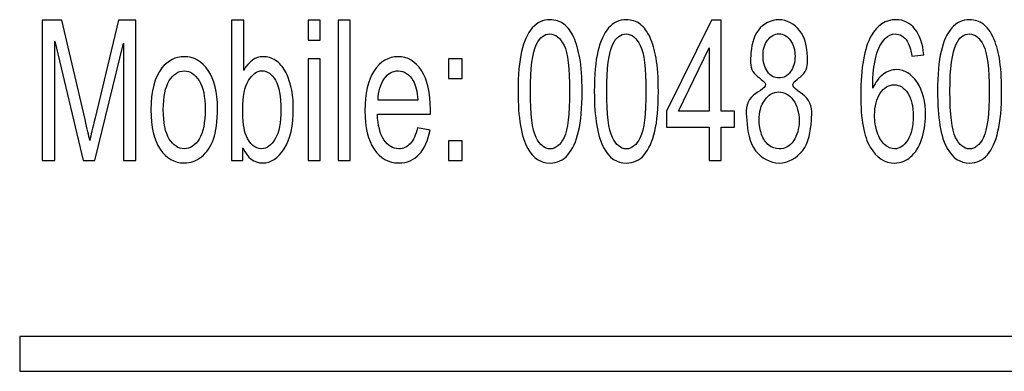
# Model space of a CAD drawing. Extents: x 5470850 to 5471103, y 5921888 to 5922012.
# Tile 5 of 44: x 5470905.64 to 5470912.5, y 5921996.52 to 5921998.97. Entities that reach past the tile are written whole.
import ezdxf

# ---------------------------------------------------------------- set-up
doc = ezdxf.new("R2010")
doc.units = 0
doc.layers.add('Warstwa 1', color=250, linetype='CONTINUOUS')

msp = doc.modelspace()

# ---------------------------------------------------------------- linework, layer by layer
at = {"layer": 'Warstwa 1', "color": 5}
for points, knots in [([(5470905.797, 5921997.9856), (5470905.797, 5921997.9856), (5470905.797, 5921998.9617), (5470905.797, 5921998.9617), (5470905.797, 5921998.9617), (5470905.797, 5921998.9617), (5470905.9333, 5921998.9617), (5470905.9333, 5921998.9617), (5470905.9333, 5921998.9617), (5470905.9333, 5921998.9617), (5470906.095, 5921998.2706), (5470906.095, 5921998.2706), (5470906.095, 5921998.2706), (5470906.1099, 5921998.2062), (5470906.1209, 5921998.1581), (5470906.1276, 5921998.126), (5470906.1276, 5921998.126), (5470906.1354, 5921998.1615), (5470906.1475, 5921998.2138), (5470906.164, 5921998.2826), (5470906.164, 5921998.2826), (5470906.164, 5921998.2826), (5470906.3277, 5921998.9617), (5470906.3277, 5921998.9617), (5470906.3277, 5921998.9617), (5470906.3277, 5921998.9617), (5470906.4494, 5921998.9617), (5470906.4494, 5921998.9617), (5470906.4494, 5921998.9617), (5470906.4494, 5921998.9617), (5470906.4494, 5921997.9856), (5470906.4494, 5921997.9856), (5470906.4494, 5921997.9856), (5470906.4494, 5921997.9856), (5470906.3622, 5921997.9856), (5470906.3622, 5921997.9856), (5470906.3622, 5921997.9856), (5470906.3622, 5921997.9856), (5470906.3622, 5921998.8026), (5470906.3622, 5921998.8026), (5470906.3622, 5921998.8026), (5470906.3622, 5921998.8026), (5470906.1636, 5921997.9856), (5470906.1636, 5921997.9856), (5470906.1636, 5921997.9856), (5470906.1636, 5921997.9856), (5470906.0819, 5921997.9856), (5470906.0819, 5921997.9856), (5470906.0819, 5921997.9856), (5470906.0819, 5921997.9856), (5470905.8842, 5921998.8165), (5470905.8842, 5921998.8165), (5470905.8842, 5921998.8165), (5470905.8842, 5921998.8165), (5470905.8842, 5921997.9856), (5470905.8842, 5921997.9856), (5470905.8842, 5921997.9856), (5470905.8842, 5921997.9856), (5470905.797, 5921997.9856), (5470905.797, 5921997.9856)], [0, 0, 0, 0, 0.066667, 0.066667, 0.066667, 0.066667, 0.133333, 0.133333, 0.133333, 0.133333, 0.2, 0.2, 0.2, 0.2, 0.266667, 0.266667, 0.266667, 0.266667, 0.333333, 0.333333, 0.333333, 0.333333, 0.4, 0.4, 0.4, 0.4, 0.466667, 0.466667, 0.466667, 0.466667, 0.533333, 0.533333, 0.533333, 0.533333, 0.6, 0.6, 0.6, 0.6, 0.666667, 0.666667, 0.666667, 0.666667, 0.733333, 0.733333, 0.733333, 0.733333, 0.8, 0.8, 0.8, 0.8, 0.866667, 0.866667, 0.866667, 0.866667, 0.933333, 0.933333, 0.933333, 0.933333, 1, 1, 1, 1]), ([(5470907.1932, 5921997.9856), (5470907.1932, 5921997.9856), (5470907.1154, 5921997.9856), (5470907.1154, 5921997.9856), (5470907.1154, 5921997.9856), (5470907.1154, 5921997.9856), (5470907.1154, 5921998.9617), (5470907.1154, 5921998.9617), (5470907.1154, 5921998.9617), (5470907.1154, 5921998.9617), (5470907.1992, 5921998.9617), (5470907.1992, 5921998.9617), (5470907.1992, 5921998.9617), (5470907.1992, 5921998.9617), (5470907.1992, 5921998.6135), (5470907.1992, 5921998.6135), (5470907.1992, 5921998.6135), (5470907.2348, 5921998.6769), (5470907.28, 5921998.7087), (5470907.3349, 5921998.7087), (5470907.3349, 5921998.7087), (5470907.3655, 5921998.7087), (5470907.3942, 5921998.6999), (5470907.4215, 5921998.6824), (5470907.4215, 5921998.6824), (5470907.4487, 5921998.6649), (5470907.471, 5921998.6401), (5470907.4886, 5921998.6085), (5470907.4886, 5921998.6085), (5470907.5061, 5921998.5767), (5470907.52, 5921998.5385), (5470907.5299, 5921998.4935), (5470907.5299, 5921998.4935), (5470907.5399, 5921998.4488), (5470907.5448, 5921998.4008), (5470907.5448, 5921998.3499), (5470907.5448, 5921998.3499), (5470907.5448, 5921998.2285), (5470907.5238, 5921998.1349), (5470907.4818, 5921998.0687), (5470907.4818, 5921998.0687), (5470907.4399, 5921998.0026), (5470907.3895, 5921997.9697), (5470907.3308, 5921997.9697), (5470907.3308, 5921997.9697), (5470907.2723, 5921997.9697), (5470907.2265, 5921998.0044), (5470907.1932, 5921998.0742), (5470907.1932, 5921998.0742), (5470907.1932, 5921998.0742), (5470907.1932, 5921997.9856), (5470907.1932, 5921997.9856)], [0, 0, 0, 0, 0.076923, 0.076923, 0.076923, 0.076923, 0.153846, 0.153846, 0.153846, 0.153846, 0.230769, 0.230769, 0.230769, 0.230769, 0.307692, 0.307692, 0.307692, 0.307692, 0.384615, 0.384615, 0.384615, 0.384615, 0.461538, 0.461538, 0.461538, 0.461538, 0.538462, 0.538462, 0.538462, 0.538462, 0.615385, 0.615385, 0.615385, 0.615385, 0.692308, 0.692308, 0.692308, 0.692308, 0.769231, 0.769231, 0.769231, 0.769231, 0.846154, 0.846154, 0.846154, 0.846154, 0.923077, 0.923077, 0.923077, 0.923077, 1, 1, 1, 1]), ([(5470907.6474, 5921998.8238), (5470907.6474, 5921998.8238), (5470907.6474, 5921998.9617), (5470907.6474, 5921998.9617), (5470907.6474, 5921998.9617), (5470907.6474, 5921998.9617), (5470907.7313, 5921998.9617), (5470907.7313, 5921998.9617), (5470907.7313, 5921998.9617), (5470907.7313, 5921998.9617), (5470907.7313, 5921998.8238), (5470907.7313, 5921998.8238), (5470907.7313, 5921998.8238), (5470907.7313, 5921998.8238), (5470907.6474, 5921998.8238), (5470907.6474, 5921998.8238)], [0, 0, 0, 0, 0.25, 0.25, 0.25, 0.25, 0.5, 0.5, 0.5, 0.5, 0.75, 0.75, 0.75, 0.75, 1, 1, 1, 1]), ([(5470907.8573, 5921997.9856), (5470907.8573, 5921997.9856), (5470907.8573, 5921998.9617), (5470907.8573, 5921998.9617), (5470907.8573, 5921998.9617), (5470907.8573, 5921998.9617), (5470907.9412, 5921998.9617), (5470907.9412, 5921998.9617), (5470907.9412, 5921998.9617), (5470907.9412, 5921998.9617), (5470907.9412, 5921997.9856), (5470907.9412, 5921997.9856), (5470907.9412, 5921997.9856), (5470907.9412, 5921997.9856), (5470907.8573, 5921997.9856), (5470907.8573, 5921997.9856)], [0, 0, 0, 0, 0.25, 0.25, 0.25, 0.25, 0.5, 0.5, 0.5, 0.5, 0.75, 0.75, 0.75, 0.75, 1, 1, 1, 1]), ([(5470909.1097, 5921998.4669), (5470909.1097, 5921998.5824), (5470909.1179, 5921998.6754), (5470909.1347, 5921998.7456), (5470909.1347, 5921998.7456), (5470909.1512, 5921998.816), (5470909.1761, 5921998.8703), (5470909.2088, 5921998.9085), (5470909.2088, 5921998.9085), (5470909.2416, 5921998.9467), (5470909.2828, 5921998.9658), (5470909.3325, 5921998.9658), (5470909.3325, 5921998.9658), (5470909.3693, 5921998.9658), (5470909.4014, 5921998.9551), (5470909.4291, 5921998.934), (5470909.4291, 5921998.934), (5470909.4568, 5921998.9131), (5470909.4796, 5921998.8826), (5470909.4978, 5921998.8428), (5470909.4978, 5921998.8428), (5470909.5157, 5921998.8031), (5470909.5299, 5921998.7547), (5470909.54, 5921998.6976), (5470909.54, 5921998.6976), (5470909.5504, 5921998.6406), (5470909.5555, 5921998.5637), (5470909.5555, 5921998.4669), (5470909.5555, 5921998.4669), (5470909.5555, 5921998.3524), (5470909.5473, 5921998.2601), (5470909.5308, 5921998.1897), (5470909.5308, 5921998.1897), (5470909.5143, 5921998.1192), (5470909.4896, 5921998.0649), (5470909.4568, 5921998.0265), (5470909.4568, 5921998.0265), (5470909.424, 5921997.9881), (5470909.3827, 5921997.969), (5470909.3325, 5921997.969), (5470909.3325, 5921997.969), (5470909.2667, 5921997.969), (5470909.2149, 5921998.0026), (5470909.1773, 5921998.0701), (5470909.1773, 5921998.0701), (5470909.1323, 5921998.1513), (5470909.1097, 5921998.2837), (5470909.1097, 5921998.4669)], [0, 0, 0, 0, 0.083333, 0.083333, 0.083333, 0.083333, 0.166667, 0.166667, 0.166667, 0.166667, 0.25, 0.25, 0.25, 0.25, 0.333333, 0.333333, 0.333333, 0.333333, 0.416667, 0.416667, 0.416667, 0.416667, 0.5, 0.5, 0.5, 0.5, 0.583333, 0.583333, 0.583333, 0.583333, 0.666667, 0.666667, 0.666667, 0.666667, 0.75, 0.75, 0.75, 0.75, 0.833333, 0.833333, 0.833333, 0.833333, 0.916667, 0.916667, 0.916667, 0.916667, 1, 1, 1, 1]), ([(5470909.6408, 5921998.4669), (5470909.6408, 5921998.5824), (5470909.6491, 5921998.6754), (5470909.6658, 5921998.7456), (5470909.6658, 5921998.7456), (5470909.6824, 5921998.816), (5470909.7072, 5921998.8703), (5470909.74, 5921998.9085), (5470909.74, 5921998.9085), (5470909.7727, 5921998.9467), (5470909.814, 5921998.9658), (5470909.8636, 5921998.9658), (5470909.8636, 5921998.9658), (5470909.9004, 5921998.9658), (5470909.9326, 5921998.9551), (5470909.9603, 5921998.934), (5470909.9603, 5921998.934), (5470909.988, 5921998.9131), (5470910.0107, 5921998.8826), (5470910.0289, 5921998.8428), (5470910.0289, 5921998.8428), (5470910.0469, 5921998.8031), (5470910.061, 5921998.7547), (5470910.0712, 5921998.6976), (5470910.0712, 5921998.6976), (5470910.0815, 5921998.6406), (5470910.0867, 5921998.5637), (5470910.0867, 5921998.4669), (5470910.0867, 5921998.4669), (5470910.0867, 5921998.3524), (5470910.0784, 5921998.2601), (5470910.0619, 5921998.1897), (5470910.0619, 5921998.1897), (5470910.0454, 5921998.1192), (5470910.0208, 5921998.0649), (5470909.988, 5921998.0265), (5470909.988, 5921998.0265), (5470909.9552, 5921997.9881), (5470909.9138, 5921997.969), (5470909.8636, 5921997.969), (5470909.8636, 5921997.969), (5470909.7978, 5921997.969), (5470909.746, 5921998.0026), (5470909.7085, 5921998.0701), (5470909.7085, 5921998.0701), (5470909.6634, 5921998.1513), (5470909.6408, 5921998.2837), (5470909.6408, 5921998.4669)], [0, 0, 0, 0, 0.083333, 0.083333, 0.083333, 0.083333, 0.166667, 0.166667, 0.166667, 0.166667, 0.25, 0.25, 0.25, 0.25, 0.333333, 0.333333, 0.333333, 0.333333, 0.416667, 0.416667, 0.416667, 0.416667, 0.5, 0.5, 0.5, 0.5, 0.583333, 0.583333, 0.583333, 0.583333, 0.666667, 0.666667, 0.666667, 0.666667, 0.75, 0.75, 0.75, 0.75, 0.833333, 0.833333, 0.833333, 0.833333, 0.916667, 0.916667, 0.916667, 0.916667, 1, 1, 1, 1]), ([(5470910.441, 5921997.9856), (5470910.441, 5921997.9856), (5470910.441, 5921998.2192), (5470910.441, 5921998.2192), (5470910.441, 5921998.2192), (5470910.441, 5921998.2192), (5470910.1445, 5921998.2192), (5470910.1445, 5921998.2192), (5470910.1445, 5921998.2192), (5470910.1445, 5921998.2192), (5470910.1445, 5921998.3292), (5470910.1445, 5921998.3292), (5470910.1445, 5921998.3292), (5470910.1445, 5921998.3292), (5470910.4564, 5921998.9617), (5470910.4564, 5921998.9617), (5470910.4564, 5921998.9617), (5470910.4564, 5921998.9617), (5470910.525, 5921998.9617), (5470910.525, 5921998.9617), (5470910.525, 5921998.9617), (5470910.525, 5921998.9617), (5470910.525, 5921998.3292), (5470910.525, 5921998.3292), (5470910.525, 5921998.3292), (5470910.525, 5921998.3292), (5470910.6173, 5921998.3292), (5470910.6173, 5921998.3292), (5470910.6173, 5921998.3292), (5470910.6173, 5921998.3292), (5470910.6173, 5921998.2192), (5470910.6173, 5921998.2192), (5470910.6173, 5921998.2192), (5470910.6173, 5921998.2192), (5470910.525, 5921998.2192), (5470910.525, 5921998.2192), (5470910.525, 5921998.2192), (5470910.525, 5921998.2192), (5470910.525, 5921997.9856), (5470910.525, 5921997.9856), (5470910.525, 5921997.9856), (5470910.525, 5921997.9856), (5470910.441, 5921997.9856), (5470910.441, 5921997.9856)], [0, 0, 0, 0, 0.090909, 0.090909, 0.090909, 0.090909, 0.181818, 0.181818, 0.181818, 0.181818, 0.272727, 0.272727, 0.272727, 0.272727, 0.363636, 0.363636, 0.363636, 0.363636, 0.454545, 0.454545, 0.454545, 0.454545, 0.545455, 0.545455, 0.545455, 0.545455, 0.636364, 0.636364, 0.636364, 0.636364, 0.727273, 0.727273, 0.727273, 0.727273, 0.818182, 0.818182, 0.818182, 0.818182, 0.909091, 0.909091, 0.909091, 0.909091, 1, 1, 1, 1]), ([(5470910.8324, 5921998.5149), (5470910.8304, 5921998.5378), (5470910.7249, 5921998.5891), (5470910.7279, 5921998.7363), (5470910.7529, 5921998.8994), (5470910.9268, 5921998.9969), (5470911.1004, 5921998.8976), (5470911.1269, 5921998.7346), (5470911.1279, 5921998.5884), (5470910.9677, 5921998.5088), (5470911.1628, 5921998.424), (5470911.1533, 5921998.2428), (5470911.1273, 5921998.0489), (5470910.9274, 5921997.9324), (5470910.7264, 5921998.05), (5470910.7023, 5921998.2457), (5470910.6898, 5921998.4303), (5470910.8347, 5921998.4877), (5470910.8324, 5921998.5149)], [0, 0, 0, 0, 0.155641, 0.330789, 0.595481, 0.822048, 1.051739, 1.31918, 1.490145, 1.643586, 1.834114, 2.05938, 2.369956, 2.630725, 2.891472, 3.20612, 3.43707, 3.621271, 3.621271, 3.621271, 3.621271]), ([(5470911.935, 5921998.7226), (5470911.935, 5921998.7226), (5470911.8517, 5921998.7133), (5470911.8517, 5921998.7133), (5470911.8517, 5921998.7133), (5470911.8442, 5921998.7604), (5470911.8337, 5921998.7947), (5470911.82, 5921998.8158), (5470911.82, 5921998.8158), (5470911.7972, 5921998.8501), (5470911.7692, 5921998.8672), (5470911.7359, 5921998.8672), (5470911.7359, 5921998.8672), (5470911.7092, 5921998.8672), (5470911.6858, 5921998.8565), (5470911.6656, 5921998.8351), (5470911.6656, 5921998.8351), (5470911.6392, 5921998.8076), (5470911.6183, 5921998.7674), (5470911.603, 5921998.7147), (5470911.603, 5921998.7147), (5470911.5879, 5921998.6619), (5470911.58, 5921998.5867), (5470911.5793, 5921998.489), (5470911.5793, 5921998.489), (5470911.5996, 5921998.5329), (5470911.6242, 5921998.5656), (5470911.6535, 5921998.5869), (5470911.6535, 5921998.5869), (5470911.6826, 5921998.6081), (5470911.7134, 5921998.6188), (5470911.7453, 5921998.6188), (5470911.7453, 5921998.6188), (5470911.8014, 5921998.6188), (5470911.8489, 5921998.5894), (5470911.8883, 5921998.5306), (5470911.8883, 5921998.5306), (5470911.9276, 5921998.4717), (5470911.9473, 5921998.3958), (5470911.9473, 5921998.3026), (5470911.9473, 5921998.3026), (5470911.9473, 5921998.2413), (5470911.9379, 5921998.1844), (5470911.9195, 5921998.1317), (5470911.9195, 5921998.1317), (5470911.901, 5921998.0792), (5470911.8755, 5921998.0388), (5470911.8432, 5921998.0108), (5470911.8432, 5921998.0108), (5470911.8109, 5921997.9829), (5470911.7743, 5921997.969), (5470911.7332, 5921997.969), (5470911.7332, 5921997.969), (5470911.6632, 5921997.969), (5470911.6062, 5921998.0056), (5470911.5621, 5921998.0792), (5470911.5621, 5921998.0792), (5470911.5179, 5921998.1526), (5470911.4959, 5921998.2738), (5470911.4959, 5921998.4424), (5470911.4959, 5921998.4424), (5470911.4959, 5921998.631), (5470911.5203, 5921998.7681), (5470911.5691, 5921998.8537), (5470911.5691, 5921998.8537), (5470911.6116, 5921998.9283), (5470911.6689, 5921998.9658), (5470911.7412, 5921998.9658), (5470911.7412, 5921998.9658), (5470911.7948, 5921998.9658), (5470911.8389, 5921998.9442), (5470911.8733, 5921998.901), (5470911.8733, 5921998.901), (5470911.9077, 5921998.8581), (5470911.9282, 5921998.7985), (5470911.935, 5921998.7226)], [0, 0, 0, 0, 0.052632, 0.052632, 0.052632, 0.052632, 0.105263, 0.105263, 0.105263, 0.105263, 0.157895, 0.157895, 0.157895, 0.157895, 0.210526, 0.210526, 0.210526, 0.210526, 0.263158, 0.263158, 0.263158, 0.263158, 0.315789, 0.315789, 0.315789, 0.315789, 0.368421, 0.368421, 0.368421, 0.368421, 0.421053, 0.421053, 0.421053, 0.421053, 0.473684, 0.473684, 0.473684, 0.473684, 0.526316, 0.526316, 0.526316, 0.526316, 0.578947, 0.578947, 0.578947, 0.578947, 0.631579, 0.631579, 0.631579, 0.631579, 0.684211, 0.684211, 0.684211, 0.684211, 0.736842, 0.736842, 0.736842, 0.736842, 0.789474, 0.789474, 0.789474, 0.789474, 0.842105, 0.842105, 0.842105, 0.842105, 0.894737, 0.894737, 0.894737, 0.894737, 0.947368, 0.947368, 0.947368, 0.947368, 1, 1, 1, 1]), ([(5470912.0307, 5921998.4669), (5470912.0307, 5921998.5824), (5470912.039, 5921998.6754), (5470912.0557, 5921998.7456), (5470912.0557, 5921998.7456), (5470912.0723, 5921998.816), (5470912.0971, 5921998.8703), (5470912.1299, 5921998.9085), (5470912.1299, 5921998.9085), (5470912.1626, 5921998.9467), (5470912.2039, 5921998.9658), (5470912.2535, 5921998.9658), (5470912.2535, 5921998.9658), (5470912.2903, 5921998.9658), (5470912.3225, 5921998.9551), (5470912.3502, 5921998.934), (5470912.3502, 5921998.934), (5470912.3779, 5921998.9131), (5470912.4006, 5921998.8826), (5470912.4188, 5921998.8428), (5470912.4188, 5921998.8428), (5470912.4368, 5921998.8031), (5470912.4509, 5921998.7547), (5470912.4611, 5921998.6976), (5470912.4611, 5921998.6976), (5470912.4714, 5921998.6406), (5470912.4766, 5921998.5637), (5470912.4766, 5921998.4669), (5470912.4766, 5921998.4669), (5470912.4766, 5921998.3524), (5470912.4683, 5921998.2601), (5470912.4518, 5921998.1897), (5470912.4518, 5921998.1897), (5470912.4353, 5921998.1192), (5470912.4106, 5921998.0649), (5470912.3779, 5921998.0265), (5470912.3779, 5921998.0265), (5470912.345, 5921997.9881), (5470912.3037, 5921997.969), (5470912.2535, 5921997.969), (5470912.2535, 5921997.969), (5470912.1877, 5921997.969), (5470912.1359, 5921998.0026), (5470912.0984, 5921998.0701), (5470912.0984, 5921998.0701), (5470912.0533, 5921998.1513), (5470912.0307, 5921998.2837), (5470912.0307, 5921998.4669)], [0, 0, 0, 0, 0.083333, 0.083333, 0.083333, 0.083333, 0.166667, 0.166667, 0.166667, 0.166667, 0.25, 0.25, 0.25, 0.25, 0.333333, 0.333333, 0.333333, 0.333333, 0.416667, 0.416667, 0.416667, 0.416667, 0.5, 0.5, 0.5, 0.5, 0.583333, 0.583333, 0.583333, 0.583333, 0.666667, 0.666667, 0.666667, 0.666667, 0.75, 0.75, 0.75, 0.75, 0.833333, 0.833333, 0.833333, 0.833333, 0.916667, 0.916667, 0.916667, 0.916667, 1, 1, 1, 1]), ([(5470909.196, 5921998.4669), (5470909.196, 5921998.3067), (5470909.2091, 5921998.2001), (5470909.2354, 5921998.1469), (5470909.2354, 5921998.1469), (5470909.2617, 5921998.094), (5470909.294, 5921998.0674), (5470909.3325, 5921998.0674), (5470909.3325, 5921998.0674), (5470909.3712, 5921998.0674), (5470909.4035, 5921998.0942), (5470909.4298, 5921998.1474), (5470909.4298, 5921998.1474), (5470909.4561, 5921998.2006), (5470909.4692, 5921998.3072), (5470909.4692, 5921998.4669), (5470909.4692, 5921998.4669), (5470909.4692, 5921998.6276), (5470909.4561, 5921998.7344), (5470909.4298, 5921998.7872), (5470909.4298, 5921998.7872), (5470909.4035, 5921998.8401), (5470909.3709, 5921998.8665), (5470909.3318, 5921998.8665), (5470909.3318, 5921998.8665), (5470909.293, 5921998.8665), (5470909.2623, 5921998.8431), (5470909.2393, 5921998.7965), (5470909.2393, 5921998.7965), (5470909.2104, 5921998.7371), (5470909.196, 5921998.6271), (5470909.196, 5921998.4669)], [0, 0, 0, 0, 0.125, 0.125, 0.125, 0.125, 0.25, 0.25, 0.25, 0.25, 0.375, 0.375, 0.375, 0.375, 0.5, 0.5, 0.5, 0.5, 0.625, 0.625, 0.625, 0.625, 0.75, 0.75, 0.75, 0.75, 0.875, 0.875, 0.875, 0.875, 1, 1, 1, 1]), ([(5470909.7271, 5921998.4669), (5470909.7271, 5921998.3067), (5470909.7403, 5921998.2001), (5470909.7666, 5921998.1469), (5470909.7666, 5921998.1469), (5470909.7928, 5921998.094), (5470909.8251, 5921998.0674), (5470909.8636, 5921998.0674), (5470909.8636, 5921998.0674), (5470909.9023, 5921998.0674), (5470909.9347, 5921998.0942), (5470909.9609, 5921998.1474), (5470909.9609, 5921998.1474), (5470909.9872, 5921998.2006), (5470910.0004, 5921998.3072), (5470910.0004, 5921998.4669), (5470910.0004, 5921998.4669), (5470910.0004, 5921998.6276), (5470909.9872, 5921998.7344), (5470909.9609, 5921998.7872), (5470909.9609, 5921998.7872), (5470909.9347, 5921998.8401), (5470909.902, 5921998.8665), (5470909.8629, 5921998.8665), (5470909.8629, 5921998.8665), (5470909.8242, 5921998.8665), (5470909.7935, 5921998.8431), (5470909.7704, 5921998.7965), (5470909.7704, 5921998.7965), (5470909.7416, 5921998.7371), (5470909.7271, 5921998.6271), (5470909.7271, 5921998.4669)], [0, 0, 0, 0, 0.125, 0.125, 0.125, 0.125, 0.25, 0.25, 0.25, 0.25, 0.375, 0.375, 0.375, 0.375, 0.5, 0.5, 0.5, 0.5, 0.625, 0.625, 0.625, 0.625, 0.75, 0.75, 0.75, 0.75, 0.875, 0.875, 0.875, 0.875, 1, 1, 1, 1]), ([(5470910.8155, 5921998.7181), (5470910.8155, 5921998.6719), (5470910.826, 5921998.6342), (5470910.8467, 5921998.6049), (5470910.8467, 5921998.6049), (5470910.8675, 5921998.5756), (5470910.8946, 5921998.5608), (5470910.9278, 5921998.5608), (5470910.9278, 5921998.5608), (5470910.9602, 5921998.5608), (5470910.9867, 5921998.5753), (5470911.0075, 5921998.6044), (5470911.0075, 5921998.6044), (5470911.0281, 5921998.6335), (5470911.0383, 5921998.6692), (5470911.0383, 5921998.7113), (5470911.0383, 5921998.7113), (5470911.0383, 5921998.7554), (5470911.0278, 5921998.7922), (5470911.0065, 5921998.8221), (5470911.0065, 5921998.8221), (5470910.9851, 5921998.8522), (5470910.9587, 5921998.8672), (5470910.9269, 5921998.8672), (5470910.9269, 5921998.8672), (5470910.8949, 5921998.8672), (5470910.8683, 5921998.8524), (5470910.8472, 5921998.8233), (5470910.8472, 5921998.8233), (5470910.826, 5921998.794), (5470910.8155, 5921998.7588), (5470910.8155, 5921998.7181)], [0, 0, 0, 0, 0.125, 0.125, 0.125, 0.125, 0.25, 0.25, 0.25, 0.25, 0.375, 0.375, 0.375, 0.375, 0.5, 0.5, 0.5, 0.5, 0.625, 0.625, 0.625, 0.625, 0.75, 0.75, 0.75, 0.75, 0.875, 0.875, 0.875, 0.875, 1, 1, 1, 1]), ([(5470912.117, 5921998.4669), (5470912.117, 5921998.3067), (5470912.1302, 5921998.2001), (5470912.1565, 5921998.1469), (5470912.1565, 5921998.1469), (5470912.1827, 5921998.094), (5470912.215, 5921998.0674), (5470912.2535, 5921998.0674), (5470912.2535, 5921998.0674), (5470912.2922, 5921998.0674), (5470912.3245, 5921998.0942), (5470912.3508, 5921998.1474), (5470912.3508, 5921998.1474), (5470912.3771, 5921998.2006), (5470912.3903, 5921998.3072), (5470912.3903, 5921998.4669), (5470912.3903, 5921998.4669), (5470912.3903, 5921998.6276), (5470912.3771, 5921998.7344), (5470912.3508, 5921998.7872), (5470912.3508, 5921998.7872), (5470912.3245, 5921998.8401), (5470912.2919, 5921998.8665), (5470912.2528, 5921998.8665), (5470912.2528, 5921998.8665), (5470912.2141, 5921998.8665), (5470912.1834, 5921998.8431), (5470912.1603, 5921998.7965), (5470912.1603, 5921998.7965), (5470912.1315, 5921998.7371), (5470912.117, 5921998.6271), (5470912.117, 5921998.4669)], [0, 0, 0, 0, 0.125, 0.125, 0.125, 0.125, 0.25, 0.25, 0.25, 0.25, 0.375, 0.375, 0.375, 0.375, 0.5, 0.5, 0.5, 0.5, 0.625, 0.625, 0.625, 0.625, 0.75, 0.75, 0.75, 0.75, 0.875, 0.875, 0.875, 0.875, 1, 1, 1, 1]), ([(5470910.441, 5921998.3292), (5470910.441, 5921998.3292), (5470910.441, 5921998.7692), (5470910.441, 5921998.7692), (5470910.441, 5921998.7692), (5470910.441, 5921998.7692), (5470910.2271, 5921998.3292), (5470910.2271, 5921998.3292), (5470910.2271, 5921998.3292), (5470910.2271, 5921998.3292), (5470910.441, 5921998.3292), (5470910.441, 5921998.3292)], [0, 0, 0, 0, 0.333333, 0.333333, 0.333333, 0.333333, 0.666667, 0.666667, 0.666667, 0.666667, 1, 1, 1, 1]), ([(5470906.5534, 5921998.3392), (5470906.5534, 5921998.4701), (5470906.5788, 5921998.5672), (5470906.6299, 5921998.6301), (5470906.6299, 5921998.6301), (5470906.6724, 5921998.6824), (5470906.7243, 5921998.7087), (5470906.7856, 5921998.7087), (5470906.7856, 5921998.7087), (5470906.8537, 5921998.7087), (5470906.9094, 5921998.6769), (5470906.9526, 5921998.6131), (5470906.9526, 5921998.6131), (5470906.9959, 5921998.5495), (5470907.0173, 5921998.4615), (5470907.0173, 5921998.3492), (5470907.0173, 5921998.3492), (5470907.0173, 5921998.2581), (5470907.0078, 5921998.1865), (5470906.9887, 5921998.1344), (5470906.9887, 5921998.1344), (5470906.9696, 5921998.0822), (5470906.9418, 5921998.0417), (5470906.9053, 5921998.0128), (5470906.9053, 5921998.0128), (5470906.8687, 5921997.984), (5470906.8289, 5921997.9697), (5470906.7856, 5921997.9697), (5470906.7856, 5921997.9697), (5470906.7164, 5921997.9697), (5470906.6603, 5921998.0013), (5470906.6175, 5921998.0649), (5470906.6175, 5921998.0649), (5470906.5747, 5921998.1283), (5470906.5534, 5921998.2197), (5470906.5534, 5921998.3392)], [0, 0, 0, 0, 0.111111, 0.111111, 0.111111, 0.111111, 0.222222, 0.222222, 0.222222, 0.222222, 0.333333, 0.333333, 0.333333, 0.333333, 0.444444, 0.444444, 0.444444, 0.444444, 0.555556, 0.555556, 0.555556, 0.555556, 0.666667, 0.666667, 0.666667, 0.666667, 0.777778, 0.777778, 0.777778, 0.777778, 0.888889, 0.888889, 0.888889, 0.888889, 1, 1, 1, 1]), ([(5470907.6474, 5921997.9856), (5470907.6474, 5921997.9856), (5470907.6474, 5921998.6926), (5470907.6474, 5921998.6926), (5470907.6474, 5921998.6926), (5470907.6474, 5921998.6926), (5470907.7313, 5921998.6926), (5470907.7313, 5921998.6926), (5470907.7313, 5921998.6926), (5470907.7313, 5921998.6926), (5470907.7313, 5921997.9856), (5470907.7313, 5921997.9856), (5470907.7313, 5921997.9856), (5470907.7313, 5921997.9856), (5470907.6474, 5921997.9856), (5470907.6474, 5921997.9856)], [0, 0, 0, 0, 0.25, 0.25, 0.25, 0.25, 0.5, 0.5, 0.5, 0.5, 0.75, 0.75, 0.75, 0.75, 1, 1, 1, 1]), ([(5470908.4102, 5921998.2133), (5470908.4102, 5921998.2133), (5470908.4969, 5921998.1981), (5470908.4969, 5921998.1981), (5470908.4969, 5921998.1981), (5470908.4832, 5921998.1256), (5470908.4579, 5921998.0694), (5470908.421, 5921998.0294), (5470908.421, 5921998.0294), (5470908.3839, 5921997.9897), (5470908.3366, 5921997.9697), (5470908.2792, 5921997.9697), (5470908.2792, 5921997.9697), (5470908.2068, 5921997.9697), (5470908.1493, 5921998.0015), (5470908.107, 5921998.0651), (5470908.107, 5921998.0651), (5470908.0644, 5921998.1288), (5470908.0433, 5921998.2181), (5470908.0433, 5921998.3331), (5470908.0433, 5921998.3331), (5470908.0433, 5921998.4522), (5470908.0648, 5921998.5444), (5470908.1076, 5921998.6101), (5470908.1076, 5921998.6101), (5470908.1506, 5921998.6758), (5470908.2061, 5921998.7087), (5470908.2746, 5921998.7087), (5470908.2746, 5921998.7087), (5470908.3408, 5921998.7087), (5470908.3949, 5921998.6765), (5470908.4368, 5921998.6122), (5470908.4368, 5921998.6122), (5470908.4788, 5921998.5478), (5470908.4998, 5921998.4571), (5470908.4998, 5921998.3406), (5470908.4998, 5921998.3406), (5470908.4998, 5921998.3333), (5470908.4996, 5921998.3226), (5470908.4993, 5921998.3085), (5470908.4993, 5921998.3085), (5470908.4993, 5921998.3085), (5470908.13, 5921998.3085), (5470908.13, 5921998.3085), (5470908.13, 5921998.3085), (5470908.1331, 5921998.2308), (5470908.1485, 5921998.1713), (5470908.1762, 5921998.1301), (5470908.1762, 5921998.1301), (5470908.2039, 5921998.0888), (5470908.2383, 5921998.0681), (5470908.2796, 5921998.0681), (5470908.2796, 5921998.0681), (5470908.3104, 5921998.0681), (5470908.3366, 5921998.0797), (5470908.3584, 5921998.1029), (5470908.3584, 5921998.1029), (5470908.3803, 5921998.1258), (5470908.3975, 5921998.1626), (5470908.4102, 5921998.2133)], [0, 0, 0, 0, 0.066667, 0.066667, 0.066667, 0.066667, 0.133333, 0.133333, 0.133333, 0.133333, 0.2, 0.2, 0.2, 0.2, 0.266667, 0.266667, 0.266667, 0.266667, 0.333333, 0.333333, 0.333333, 0.333333, 0.4, 0.4, 0.4, 0.4, 0.466667, 0.466667, 0.466667, 0.466667, 0.533333, 0.533333, 0.533333, 0.533333, 0.6, 0.6, 0.6, 0.6, 0.666667, 0.666667, 0.666667, 0.666667, 0.733333, 0.733333, 0.733333, 0.733333, 0.8, 0.8, 0.8, 0.8, 0.866667, 0.866667, 0.866667, 0.866667, 0.933333, 0.933333, 0.933333, 0.933333, 1, 1, 1, 1]), ([(5470908.6257, 5921998.5563), (5470908.6257, 5921998.5563), (5470908.6257, 5921998.6926), (5470908.6257, 5921998.6926), (5470908.6257, 5921998.6926), (5470908.6257, 5921998.6926), (5470908.7214, 5921998.6926), (5470908.7214, 5921998.6926), (5470908.7214, 5921998.6926), (5470908.7214, 5921998.6926), (5470908.7214, 5921998.5563), (5470908.7214, 5921998.5563), (5470908.7214, 5921998.5563), (5470908.7214, 5921998.5563), (5470908.6257, 5921998.5563), (5470908.6257, 5921998.5563)], [0, 0, 0, 0, 0.25, 0.25, 0.25, 0.25, 0.5, 0.5, 0.5, 0.5, 0.75, 0.75, 0.75, 0.75, 1, 1, 1, 1]), ([(5470906.6396, 5921998.3392), (5470906.6396, 5921998.2485), (5470906.6535, 5921998.1808), (5470906.6812, 5921998.1358), (5470906.6812, 5921998.1358), (5470906.7089, 5921998.0906), (5470906.7437, 5921998.0681), (5470906.7856, 5921998.0681), (5470906.7856, 5921998.0681), (5470906.8273, 5921998.0681), (5470906.862, 5921998.0908), (5470906.8897, 5921998.136), (5470906.8897, 5921998.136), (5470906.9172, 5921998.1813), (5470906.9311, 5921998.2504), (5470906.9311, 5921998.3431), (5470906.9311, 5921998.3431), (5470906.9311, 5921998.4306), (5470906.9172, 5921998.497), (5470906.8894, 5921998.542), (5470906.8894, 5921998.542), (5470906.8615, 5921998.5869), (5470906.827, 5921998.6094), (5470906.7856, 5921998.6094), (5470906.7856, 5921998.6094), (5470906.7437, 5921998.6094), (5470906.7089, 5921998.5869), (5470906.6812, 5921998.5421), (5470906.6812, 5921998.5421), (5470906.6535, 5921998.4974), (5470906.6396, 5921998.4297), (5470906.6396, 5921998.3392)], [0, 0, 0, 0, 0.125, 0.125, 0.125, 0.125, 0.25, 0.25, 0.25, 0.25, 0.375, 0.375, 0.375, 0.375, 0.5, 0.5, 0.5, 0.5, 0.625, 0.625, 0.625, 0.625, 0.75, 0.75, 0.75, 0.75, 0.875, 0.875, 0.875, 0.875, 1, 1, 1, 1]), ([(5470907.1923, 5921998.3444), (5470907.1923, 5921998.2597), (5470907.2004, 5921998.1985), (5470907.2164, 5921998.1608), (5470907.2164, 5921998.1608), (5470907.2429, 5921998.099), (5470907.2787, 5921998.0681), (5470907.3237, 5921998.0681), (5470907.3237, 5921998.0681), (5470907.3605, 5921998.0681), (5470907.3922, 5921998.0908), (5470907.4189, 5921998.1365), (5470907.4189, 5921998.1365), (5470907.4456, 5921998.1819), (5470907.459, 5921998.2497), (5470907.459, 5921998.3399), (5470907.459, 5921998.3399), (5470907.459, 5921998.4322), (5470907.4461, 5921998.5004), (5470907.4205, 5921998.5442), (5470907.4205, 5921998.5442), (5470907.3949, 5921998.5881), (5470907.3639, 5921998.6101), (5470907.3275, 5921998.6101), (5470907.3275, 5921998.6101), (5470907.2908, 5921998.6101), (5470907.2591, 5921998.5874), (5470907.2324, 5921998.542), (5470907.2324, 5921998.542), (5470907.2056, 5921998.4965), (5470907.1923, 5921998.4306), (5470907.1923, 5921998.3444)], [0, 0, 0, 0, 0.125, 0.125, 0.125, 0.125, 0.25, 0.25, 0.25, 0.25, 0.375, 0.375, 0.375, 0.375, 0.5, 0.5, 0.5, 0.5, 0.625, 0.625, 0.625, 0.625, 0.75, 0.75, 0.75, 0.75, 0.875, 0.875, 0.875, 0.875, 1, 1, 1, 1]), ([(5470908.1346, 5921998.4072), (5470908.1346, 5921998.4072), (5470908.4112, 5921998.4072), (5470908.4112, 5921998.4072), (5470908.4112, 5921998.4072), (5470908.4075, 5921998.4665), (5470908.3968, 5921998.5113), (5470908.3794, 5921998.5408), (5470908.3794, 5921998.5408), (5470908.3527, 5921998.5869), (5470908.318, 5921998.6101), (5470908.2755, 5921998.6101), (5470908.2755, 5921998.6101), (5470908.237, 5921998.6101), (5470908.2046, 5921998.5917), (5470908.1783, 5921998.5549), (5470908.1783, 5921998.5549), (5470908.152, 5921998.5181), (5470908.1375, 5921998.4688), (5470908.1346, 5921998.4072)], [0, 0, 0, 0, 0.2, 0.2, 0.2, 0.2, 0.4, 0.4, 0.4, 0.4, 0.6, 0.6, 0.6, 0.6, 0.8, 0.8, 0.8, 0.8, 1, 1, 1, 1]), ([(5470910.7884, 5921998.2672), (5470910.7884, 5921998.2331), (5470910.7942, 5921998.1999), (5470910.8055, 5921998.1681), (5470910.8055, 5921998.1681), (5470910.8168, 5921998.136), (5470910.8336, 5921998.1113), (5470910.8561, 5921998.0938), (5470910.8561, 5921998.0938), (5470910.8785, 5921998.0763), (5470910.9026, 5921998.0674), (5470910.9283, 5921998.0674), (5470910.9283, 5921998.0674), (5470910.9684, 5921998.0674), (5470911.0015, 5921998.0858), (5470911.0276, 5921998.1228), (5470911.0276, 5921998.1228), (5470911.0537, 5921998.1597), (5470911.0668, 5921998.2065), (5470911.0668, 5921998.2633), (5470911.0668, 5921998.2633), (5470911.0668, 5921998.321), (5470911.0534, 5921998.3687), (5470911.0265, 5921998.4065), (5470911.0265, 5921998.4065), (5470910.9996, 5921998.4442), (5470910.9659, 5921998.4631), (5470910.9255, 5921998.4631), (5470910.9255, 5921998.4631), (5470910.886, 5921998.4631), (5470910.8534, 5921998.4445), (5470910.8274, 5921998.4072), (5470910.8274, 5921998.4072), (5470910.8015, 5921998.3697), (5470910.7884, 5921998.3231), (5470910.7884, 5921998.2672)], [0, 0, 0, 0, 0.111111, 0.111111, 0.111111, 0.111111, 0.222222, 0.222222, 0.222222, 0.222222, 0.333333, 0.333333, 0.333333, 0.333333, 0.444444, 0.444444, 0.444444, 0.444444, 0.555556, 0.555556, 0.555556, 0.555556, 0.666667, 0.666667, 0.666667, 0.666667, 0.777778, 0.777778, 0.777778, 0.777778, 0.888889, 0.888889, 0.888889, 0.888889, 1, 1, 1, 1]), ([(5470911.5924, 5921998.3019), (5470911.5924, 5921998.2606), (5470911.5986, 5921998.221), (5470911.6109, 5921998.1833), (5470911.6109, 5921998.1833), (5470911.6231, 5921998.1456), (5470911.6403, 5921998.117), (5470911.6623, 5921998.0972), (5470911.6623, 5921998.0972), (5470911.6844, 5921998.0774), (5470911.7076, 5921998.0674), (5470911.7318, 5921998.0674), (5470911.7318, 5921998.0674), (5470911.7673, 5921998.0674), (5470911.7977, 5921998.0879), (5470911.8231, 5921998.1288), (5470911.8231, 5921998.1288), (5470911.8486, 5921998.1697), (5470911.8614, 5921998.2251), (5470911.8614, 5921998.2951), (5470911.8614, 5921998.2951), (5470911.8614, 5921998.3626), (5470911.8488, 5921998.4158), (5470911.8237, 5921998.4547), (5470911.8237, 5921998.4547), (5470911.7985, 5921998.4935), (5470911.7668, 5921998.5129), (5470911.7286, 5921998.5129), (5470911.7286, 5921998.5129), (5470911.6906, 5921998.5129), (5470911.6584, 5921998.4935), (5470911.632, 5921998.4547), (5470911.632, 5921998.4547), (5470911.6056, 5921998.4158), (5470911.5924, 5921998.3649), (5470911.5924, 5921998.3019)], [0, 0, 0, 0, 0.111111, 0.111111, 0.111111, 0.111111, 0.222222, 0.222222, 0.222222, 0.222222, 0.333333, 0.333333, 0.333333, 0.333333, 0.444444, 0.444444, 0.444444, 0.444444, 0.555556, 0.555556, 0.555556, 0.555556, 0.666667, 0.666667, 0.666667, 0.666667, 0.777778, 0.777778, 0.777778, 0.777778, 0.888889, 0.888889, 0.888889, 0.888889, 1, 1, 1, 1]), ([(5470908.6257, 5921997.9856), (5470908.6257, 5921997.9856), (5470908.6257, 5921998.1222), (5470908.6257, 5921998.1222), (5470908.6257, 5921998.1222), (5470908.6257, 5921998.1222), (5470908.7214, 5921998.1222), (5470908.7214, 5921998.1222), (5470908.7214, 5921998.1222), (5470908.7214, 5921998.1222), (5470908.7214, 5921997.9856), (5470908.7214, 5921997.9856), (5470908.7214, 5921997.9856), (5470908.7214, 5921997.9856), (5470908.6257, 5921997.9856), (5470908.6257, 5921997.9856)], [0, 0, 0, 0, 0.25, 0.25, 0.25, 0.25, 0.5, 0.5, 0.5, 0.5, 0.75, 0.75, 0.75, 0.75, 1, 1, 1, 1])]:
    msp.add_open_spline(points, degree=3, knots=knots, dxfattribs=at)
at = {"layer": 'Warstwa 1', "color": 1}
msp.add_open_spline([(5470905.6396, 5921996.5201), (5470905.6396, 5921996.5201), (5470905.6396, 5921996.761), (5470905.6396, 5921996.761), (5470905.6396, 5921996.761), (5470905.6396, 5921996.761), (5470934.7617, 5921996.7619), (5470934.7617, 5921996.7619), (5470934.7617, 5921996.7619), (5470934.7617, 5921996.7619), (5470934.7619, 5921996.5203), (5470934.7619, 5921996.5203), (5470934.7619, 5921996.5203), (5470934.7619, 5921996.5203), (5470905.6396, 5921996.5201), (5470905.6396, 5921996.5201)], degree=3, knots=[0, 0, 0, 0, 0.25, 0.25, 0.25, 0.25, 0.5, 0.5, 0.5, 0.5, 0.75, 0.75, 0.75, 0.75, 1, 1, 1, 1], dxfattribs=at)

doc.saveas('drawing.dxf')
